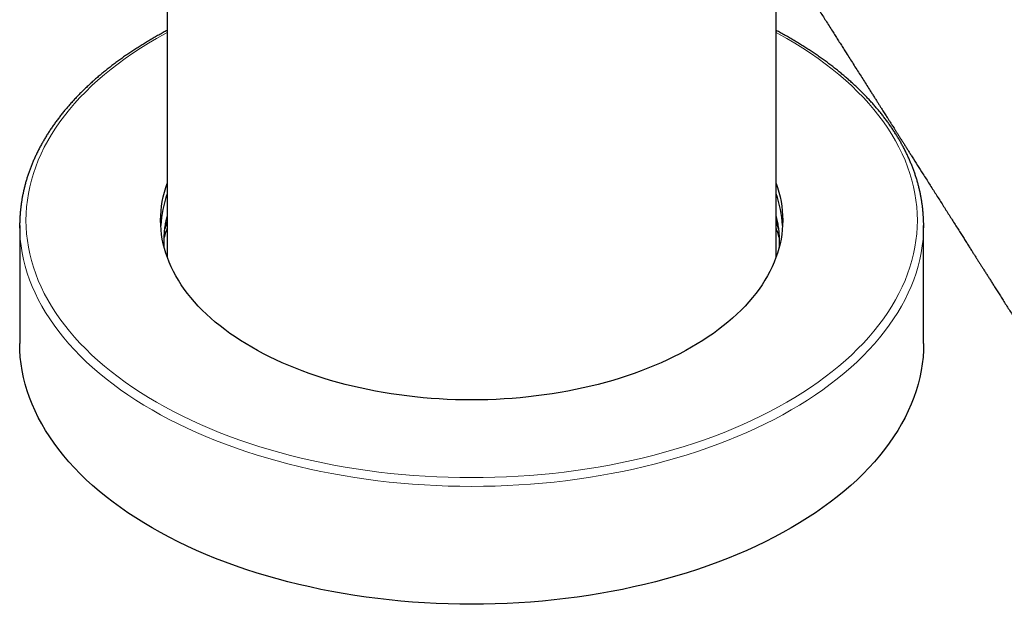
# Model space of a CAD drawing. Header units: millimetres. Extents: x 8 to 1023, y 12 to 832.
# Tile 119 of 256: x 866 to 945, y 69 to 115. Entities that reach past the tile are written whole.
import ezdxf

# ---------------------------------------------------------------- set-up
doc = ezdxf.new("R2010")
doc.units = ezdxf.units.MM

msp = doc.modelspace()

# ---------------------------------------------------------------- linework, layer by layer
at = {"color": 7, "linetype": 'Continuous', "lineweight": 30}
for p, q in [((877.922, 136.76), (877.922, 96.224)), ((926.422, 96.224), (926.422, 119.597)), ((866.172, 98.745), (866.172, 89.355)), ((938.172, 89.355), (938.172, 98.745))]:
    msp.add_line(p, q, dxfattribs=at)
at = {"color": 8, "linetype": 'Continuous', "lineweight": 0, "flags": 128}
for points in [[(926.422, 114.12), (926.609, 114.019), (927.275, 113.644), (927.923, 113.26), (928.554, 112.866), (929.167, 112.463), (929.761, 112.05), (930.336, 111.629), (930.892, 111.199), (931.429, 110.761), (931.945, 110.315), (932.441, 109.861), (932.916, 109.4), (933.37, 108.932), (933.803, 108.457), (934.214, 107.976), (934.603, 107.489), (934.97, 106.996), (935.314, 106.497), (935.636, 105.994), (935.935, 105.486), (936.21, 104.974), (936.463, 104.457), (936.691, 103.937), (936.897, 103.414), (937.078, 102.888), (937.235, 102.359), (937.369, 101.828), (937.478, 101.295), (937.563, 100.761), (937.624, 100.226), (937.66, 99.69), (937.672, 99.153), (937.66, 98.617), (937.624, 98.081), (937.563, 97.545), (937.478, 97.011), (937.369, 96.478), (937.235, 95.947), (937.078, 95.418), (936.897, 94.892), (936.691, 94.369), (936.463, 93.849), (936.21, 93.333), (935.935, 92.82), (935.636, 92.312), (935.314, 91.809), (934.97, 91.311), (934.603, 90.818), (934.214, 90.33), (933.803, 89.849), (933.37, 89.374), (932.916, 88.906), (932.441, 88.445), (931.945, 87.991), (931.429, 87.545), (930.892, 87.107), (930.336, 86.677), (929.761, 86.256), (929.167, 85.844), (928.554, 85.44), (927.923, 85.046), (927.275, 84.662), (926.609, 84.288), (925.926, 83.923), (925.228, 83.57), (924.513, 83.227), (923.783, 82.894), (923.039, 82.573), (922.28, 82.264), (921.507, 81.966), (920.721, 81.679), (919.922, 81.405), (919.111, 81.143), (918.289, 80.893), (917.455, 80.656), (916.611, 80.431), (915.758, 80.219), (914.894, 80.021), (914.022, 79.835), (913.142, 79.662), (912.255, 79.503), (911.36, 79.358), (910.46, 79.226), (909.553, 79.107), (908.642, 79.003), (907.726, 78.912), (906.806, 78.835), (905.883, 78.772), (904.958, 78.723), (904.03, 78.688), (903.102, 78.666), (902.172, 78.659), (901.243, 78.666), (900.314, 78.688), (899.387, 78.723), (898.462, 78.772), (897.539, 78.835), (896.619, 78.912), (895.703, 79.003), (894.791, 79.107), (893.885, 79.226), (892.984, 79.358), (892.09, 79.503), (891.202, 79.662), (890.322, 79.835), (889.45, 80.021), (888.587, 80.219), (887.733, 80.431), (886.889, 80.656), (886.056, 80.893), (885.233, 81.143), (884.422, 81.405), (883.624, 81.679), (882.838, 81.966), (882.065, 82.264), (881.306, 82.573), (880.561, 82.894), (879.831, 83.227), (879.117, 83.57), (878.418, 83.923), (877.736, 84.288), (877.07, 84.662), (876.422, 85.046), (875.791, 85.44), (875.178, 85.844), (874.584, 86.256), (874.008, 86.677), (873.452, 87.107), (872.916, 87.545), (872.4, 87.991), (871.904, 88.445), (871.428, 88.906), (870.974, 89.374), (870.542, 89.849), (870.131, 90.33), (869.741, 90.818), (869.375, 91.311), (869.03, 91.809), (868.709, 92.312), (868.41, 92.82), (868.134, 93.333), (867.882, 93.849), (867.653, 94.369), (867.448, 94.892), (867.267, 95.418), (867.109, 95.947), (866.976, 96.478), (866.867, 97.011), (866.782, 97.545), (866.721, 98.081), (866.684, 98.617), (866.672, 99.153), (866.684, 99.69), (866.721, 100.226), (866.782, 100.761), (866.867, 101.295), (866.976, 101.828), (867.109, 102.359), (867.267, 102.888), (867.448, 103.414), (867.653, 103.937), (867.882, 104.457), (868.134, 104.974), (868.41, 105.486), (868.709, 105.994), (869.03, 106.497), (869.375, 106.996), (869.741, 107.489), (870.131, 107.976), (870.542, 108.457), (870.974, 108.932), (871.428, 109.4), (871.904, 109.861), (872.4, 110.315), (872.916, 110.761), (873.452, 111.199), (874.008, 111.629), (874.584, 112.05), (875.178, 112.463), (875.791, 112.866), (876.422, 113.26), (877.07, 113.644), (877.07, 113.644)], [(877.07, 113.644), (877.736, 114.019), (877.922, 114.12)], [(938.171, 98.545), (938.16, 98.201), (938.123, 97.657), (938.061, 97.114), (937.975, 96.573), (937.864, 96.032), (937.729, 95.494), (937.57, 94.958), (937.386, 94.424), (937.178, 93.893), (936.946, 93.366), (936.69, 92.842), (936.41, 92.323), (936.107, 91.808), (935.781, 91.297), (935.432, 90.792), (935.06, 90.292), (934.665, 89.798), (934.249, 89.31), (933.81, 88.828), (933.349, 88.354), (932.867, 87.886), (932.364, 87.426), (931.841, 86.974), (931.297, 86.529), (930.733, 86.093), (930.15, 85.666), (929.547, 85.248), (928.926, 84.839), (928.286, 84.439), (927.628, 84.05), (926.953, 83.67), (926.261, 83.301), (925.552, 82.942), (924.828, 82.594), (924.088, 82.257), (923.333, 81.932), (922.563, 81.618), (921.779, 81.315), (920.982, 81.025), (920.172, 80.747), (919.35, 80.481), (918.516, 80.228), (917.671, 79.987), (916.815, 79.759), (915.949, 79.544), (915.074, 79.343), (914.189, 79.155), (913.297, 78.98), (912.397, 78.818), (911.49, 78.671), (910.576, 78.537), (909.657, 78.417), (908.733, 78.311), (907.804, 78.218), (906.871, 78.14), (905.935, 78.076), (904.997, 78.027), (904.056, 77.991), (903.115, 77.97), (902.172, 77.963), (901.23, 77.97), (900.288, 77.991), (899.348, 78.027), (898.409, 78.076), (897.473, 78.14), (896.541, 78.218), (895.612, 78.311), (894.688, 78.417), (893.768, 78.537), (892.855, 78.671), (891.948, 78.818), (891.048, 78.98), (890.155, 79.155), (889.271, 79.343), (888.396, 79.544), (887.53, 79.759), (886.674, 79.987), (885.829, 80.228), (884.995, 80.481), (884.172, 80.747), (883.362, 81.025), (882.565, 81.315), (881.782, 81.618), (881.012, 81.932), (880.257, 82.257), (879.517, 82.594), (878.792, 82.942), (878.084, 83.301), (877.392, 83.67), (876.716, 84.05), (876.059, 84.439), (875.419, 84.839), (874.798, 85.248), (874.195, 85.666), (873.612, 86.093), (873.048, 86.529), (872.504, 86.974), (871.98, 87.426), (871.477, 87.886), (870.995, 88.354), (870.535, 88.828), (870.096, 89.31), (869.679, 89.798), (869.285, 90.292), (868.913, 90.792), (868.563, 91.297), (868.237, 91.808), (867.934, 92.323), (867.655, 92.842), (867.399, 93.366), (867.167, 93.893), (866.959, 94.424), (866.775, 94.958), (866.616, 95.494), (866.48, 96.032), (866.37, 96.573), (866.283, 97.114), (866.222, 97.657), (866.185, 98.201), (866.174, 98.522)]]:
    msp.add_lwpolyline(points, dxfattribs=at)
at = {"color": 7, "linetype": 'Continuous', "lineweight": 30, "flags": 128}
for points in [[(926.422, 102.082), (926.532, 101.76), (926.642, 101.391), (926.735, 101.02), (926.812, 100.648), (926.871, 100.275), (926.913, 99.902), (926.939, 99.528), (926.947, 99.153), (926.939, 98.779), (926.913, 98.405), (926.871, 98.031), (926.812, 97.658), (926.735, 97.286), (926.642, 96.916), (926.532, 96.547), (926.406, 96.18), (926.263, 95.814), (926.103, 95.451), (925.927, 95.091), (925.735, 94.733), (925.526, 94.379), (925.302, 94.028), (925.061, 93.68), (924.805, 93.336), (924.534, 92.996), (924.247, 92.66), (923.945, 92.329), (923.628, 92.002), (923.296, 91.68), (922.95, 91.364), (922.59, 91.052), (922.216, 90.746), (921.828, 90.446), (921.426, 90.152), (921.011, 89.865), (920.584, 89.583), (920.143, 89.308), (919.691, 89.04), (919.226, 88.779), (918.75, 88.524), (918.262, 88.278), (917.764, 88.038), (917.254, 87.806), (916.735, 87.582), (916.205, 87.366), (915.666, 87.158), (915.117, 86.958), (914.56, 86.767), (913.994, 86.584), (913.42, 86.41), (912.838, 86.244), (912.249, 86.087), (911.653, 85.94), (911.051, 85.801), (910.442, 85.671), (909.828, 85.551), (909.209, 85.44), (908.585, 85.338), (907.956, 85.246), (907.323, 85.163), (906.687, 85.09), (906.048, 85.027), (905.406, 84.973), (904.762, 84.929), (904.116, 84.895), (903.469, 84.87), (902.821, 84.856), (902.172, 84.851), (901.524, 84.856), (900.876, 84.87), (900.229, 84.895), (899.583, 84.929), (898.939, 84.973), (898.297, 85.027), (897.657, 85.09), (897.021, 85.163), (896.389, 85.246), (895.76, 85.338), (895.136, 85.44), (894.516, 85.551), (893.902, 85.671), (893.294, 85.801), (892.691, 85.94), (892.095, 86.087), (891.506, 86.244), (890.925, 86.41), (890.351, 86.584), (889.785, 86.767), (889.227, 86.958), (888.679, 87.158), (888.14, 87.366), (887.61, 87.582), (887.09, 87.806), (886.581, 88.038), (886.082, 88.278), (885.595, 88.524), (885.118, 88.779), (884.654, 89.04), (884.201, 89.308), (883.761, 89.583), (883.333, 89.865), (882.919, 90.152), (882.517, 90.446), (882.129, 90.746), (881.755, 91.052), (881.394, 91.364), (881.048, 91.68), (880.717, 92.002), (880.4, 92.329), (880.098, 92.66), (879.811, 92.996), (879.539, 93.336), (879.283, 93.68), (879.043, 94.028), (878.818, 94.379), (878.61, 94.733), (878.418, 95.091), (878.242, 95.451), (878.082, 95.814), (877.939, 96.18), (877.812, 96.547), (877.702, 96.916), (877.609, 97.286), (877.533, 97.658), (877.474, 98.031), (877.431, 98.405), (877.406, 98.779), (877.397, 99.153), (877.406, 99.528), (877.431, 99.902), (877.474, 100.275), (877.533, 100.648), (877.609, 101.02), (877.702, 101.391), (877.812, 101.76), (877.922, 102.082)], [(866.174, 98.522), (866.172, 98.745), (866.174, 98.961)], [(877.922, 99.061), (877.812, 98.738), (877.729, 98.464)], [(926.613, 98.474), (926.532, 98.738), (926.422, 99.061)], [(938.17, 98.964), (938.172, 98.745), (938.171, 98.545)], [(938.172, 89.355), (938.16, 88.811), (938.123, 88.267), (938.061, 87.724), (937.975, 87.182), (937.864, 86.642), (937.729, 86.104), (937.57, 85.567), (937.386, 85.034), (937.178, 84.503), (936.946, 83.976), (936.69, 83.452), (936.41, 82.933), (936.107, 82.417), (935.781, 81.907), (935.432, 81.402), (935.06, 80.902), (934.665, 80.408), (934.249, 79.92), (933.81, 79.438), (933.349, 78.963), (932.867, 78.496), (932.364, 78.036), (931.841, 77.583), (931.297, 77.139), (930.733, 76.703), (930.15, 76.276), (929.547, 75.858), (928.926, 75.449), (928.286, 75.049), (927.628, 74.659), (926.953, 74.28), (926.261, 73.91), (925.552, 73.552), (924.828, 73.204), (924.088, 72.867), (923.333, 72.541), (922.563, 72.227), (921.779, 71.925), (920.982, 71.635), (920.172, 71.357), (919.35, 71.091), (918.516, 70.837), (917.671, 70.597), (916.815, 70.369), (915.949, 70.154), (915.074, 69.953), (914.189, 69.764), (913.297, 69.589), (912.397, 69.428), (911.49, 69.28), (910.576, 69.147), (909.657, 69.026), (908.733, 68.92), (907.804, 68.828), (906.871, 68.75), (905.935, 68.686), (904.997, 68.636), (904.056, 68.601), (903.115, 68.579), (902.172, 68.572), (901.23, 68.579), (900.288, 68.601), (899.348, 68.636), (898.409, 68.686), (897.473, 68.75), (896.541, 68.828), (895.612, 68.92), (894.688, 69.026), (893.768, 69.147), (892.855, 69.28), (891.948, 69.428), (891.048, 69.589), (890.155, 69.764), (889.271, 69.953), (888.396, 70.154), (887.53, 70.369), (886.674, 70.597), (885.829, 70.837), (884.995, 71.091), (884.172, 71.357), (883.362, 71.635), (882.565, 71.925), (881.782, 72.227), (881.012, 72.541), (880.257, 72.867), (879.517, 73.204), (878.792, 73.552), (878.084, 73.91), (877.392, 74.28), (876.716, 74.659), (876.059, 75.049), (875.419, 75.449), (874.798, 75.858), (874.195, 76.276), (873.612, 76.703), (873.048, 77.139), (872.504, 77.583), (871.98, 78.036), (871.477, 78.496), (870.995, 78.963), (870.535, 79.438), (870.096, 79.92), (869.679, 80.408), (869.285, 80.902), (868.913, 81.402), (868.563, 81.907), (868.237, 82.417), (867.934, 82.933), (867.655, 83.452), (867.399, 83.976), (867.167, 84.503), (866.959, 85.034), (866.775, 85.567), (866.616, 86.104), (866.48, 86.642), (866.37, 87.182), (866.283, 87.724), (866.222, 88.267), (866.185, 88.811), (866.172, 89.355)]]:
    msp.add_lwpolyline(points, dxfattribs=at)
at = {"color": 7, "linetype": 'Continuous', "lineweight": 30}
for centre, radius, start, end in [((886.009, 98.301), 8.613, 159.86507, 177.04289), ((918.286, 98.29), 8.663, 3.00751, 20.08453), ((886.406, 95.491), 9.025, 160.04793, 165.35452), ((917.936, 95.49), 9.028, 14.72938, 19.9516)]:
    msp.add_arc(centre, radius, start, end, dxfattribs=at)
for points, knots in [([(928.859, 117.448), (928.872, 117.428), (928.917, 117.356), (929.011, 117.208), (929.145, 116.998), (929.3, 116.754), (929.465, 116.494), (929.657, 116.19), (929.877, 115.844), (930.123, 115.457), (930.377, 115.057), (930.639, 114.644), (930.889, 114.25), (931.125, 113.877), (931.346, 113.529), (931.568, 113.179), (931.789, 112.831), (932.029, 112.452), (932.288, 112.044), (932.566, 111.607), (932.842, 111.172), (933.116, 110.741), (933.388, 110.311), (933.658, 109.885), (933.894, 109.515), (934.092, 109.202), (934.251, 108.951), (934.403, 108.712), (934.547, 108.485), (934.683, 108.271), (934.809, 108.073), (934.925, 107.89), (935.031, 107.722), (935.131, 107.565), (935.223, 107.42), (935.304, 107.292), (935.377, 107.178), (935.444, 107.071), (935.515, 106.959), (935.592, 106.838), (935.674, 106.709), (935.768, 106.561), (935.873, 106.395), (935.991, 106.209), (936.117, 106.011), (936.245, 105.809), (936.376, 105.603), (936.508, 105.395), (936.646, 105.177), (936.791, 104.949), (936.941, 104.712), (937.097, 104.467), (937.347, 104.072), (937.689, 103.533), (938.148, 102.809), (938.631, 102.049), (939.136, 101.253), (939.554, 100.594), (939.886, 100.071), (940.133, 99.681), (940.379, 99.294), (940.621, 98.912), (940.856, 98.542), (941.079, 98.191), (941.288, 97.861), (941.485, 97.551), (941.674, 97.253), (941.854, 96.969), (942.022, 96.705), (942.177, 96.46), (942.32, 96.235), (942.458, 96.017), (942.595, 95.801), (942.733, 95.584), (942.872, 95.364), (943.018, 95.134), (943.17, 94.895), (943.329, 94.645), (943.49, 94.39), (943.656, 94.129), (943.835, 93.847), (944.029, 93.541), (944.238, 93.212), (944.456, 92.868), (944.683, 92.51), (944.919, 92.139), (945.163, 91.753), (945.417, 91.354), (945.675, 90.947), (945.935, 90.536), (946.196, 90.125), (946.456, 89.715), (946.715, 89.308), (946.97, 88.904), (947.271, 88.43), (947.616, 87.887), (948.003, 87.276), (948.384, 86.675), (948.76, 86.084), (949.129, 85.502), (949.442, 85.008), (949.699, 84.603), (949.898, 84.289), (950.089, 83.989), (950.271, 83.701), (950.446, 83.426), (950.613, 83.163), (950.77, 82.914), (950.919, 82.68), (951.035, 82.498), (951.12, 82.364), (951.178, 82.271), (951.241, 82.172), (951.311, 82.063), (951.388, 81.941), (951.472, 81.807), (951.565, 81.662), (951.665, 81.504), (951.774, 81.332), (951.891, 81.147), (952.018, 80.948), (952.152, 80.736), (952.295, 80.51), (952.445, 80.274), (952.603, 80.026), (952.767, 79.767), (952.939, 79.495), (953.121, 79.209), (953.311, 78.908), (953.512, 78.593), (953.72, 78.264), (953.937, 77.922), (954.162, 77.567), (954.395, 77.2), (954.553, 76.95), (954.634, 76.823)], [0, 0, 0, 0, 0.0014597, 0.005314, 0.0109444, 0.016958, 0.0233546, 0.0301343, 0.0393568, 0.0488932, 0.0587417, 0.0689023, 0.079375, 0.0878226, 0.0964427, 0.1050617, 0.1136396, 0.1221764, 0.1330055, 0.1437678, 0.1544632, 0.1650917, 0.1756534, 0.1861482, 0.1965388, 0.2030332, 0.2092217, 0.2151043, 0.2206812, 0.2259522, 0.2309174, 0.2353188, 0.2394483, 0.243306, 0.2468917, 0.2502056, 0.2527596, 0.2553058, 0.2580655, 0.2610394, 0.2642275, 0.2676297, 0.2719143, 0.2764963, 0.2813757, 0.2865526, 0.2914416, 0.2965691, 0.3019352, 0.3075399, 0.3133832, 0.3194643, 0.3256377, 0.342526, 0.3592845, 0.3790661, 0.3986638, 0.4180777, 0.4277157, 0.4373077, 0.4468538, 0.456311, 0.4654471, 0.4742276, 0.4821806, 0.4898175, 0.4971383, 0.5041429, 0.5108314, 0.5166375, 0.5221824, 0.527482, 0.5327671, 0.5381128, 0.5435191, 0.548986, 0.5550696, 0.5612266, 0.567457, 0.5738514, 0.580522, 0.5882933, 0.596409, 0.604869, 0.6136734, 0.6228222, 0.6323153, 0.6421528, 0.6523346, 0.6623296, 0.6725256, 0.6826415, 0.6926632, 0.7025906, 0.7124239, 0.7276859, 0.7427152, 0.7575119, 0.772076, 0.7864074, 0.8005061, 0.8085712, 0.8162966, 0.8236823, 0.8307284, 0.8375537, 0.8440269, 0.850148, 0.8559169, 0.8613338, 0.8636057, 0.8658126, 0.8681913, 0.870889, 0.8739057, 0.8771789, 0.8807597, 0.8846483, 0.8888444, 0.893433, 0.8983405, 0.903567, 0.9091124, 0.9149767, 0.9210468, 0.9274245, 0.9341099, 0.9411029, 0.9485557, 0.9563289, 0.9644225, 0.9728364, 0.9815706, 0.9906251, 1, 1, 1, 1]), ([(877.922, 114.279), (877.818, 114.223), (877.591, 114.102), (877.248, 113.913), (876.891, 113.711), (876.539, 113.506), (876.192, 113.298), (875.85, 113.088), (875.513, 112.875), (875.181, 112.659), (874.854, 112.44), (874.532, 112.218), (874.216, 111.994), (873.904, 111.768), (873.599, 111.539), (873.298, 111.307), (873.003, 111.073), (872.714, 110.837), (872.431, 110.598), (872.153, 110.357), (871.88, 110.113), (871.614, 109.868), (871.353, 109.62), (871.098, 109.37), (870.85, 109.118), (870.607, 108.864), (870.37, 108.608), (870.139, 108.35), (869.915, 108.09), (869.697, 107.829), (869.484, 107.565), (869.279, 107.3), (869.079, 107.033), (868.886, 106.765), (868.699, 106.495), (868.519, 106.224), (868.345, 105.951), (868.178, 105.676), (868.017, 105.401), (867.863, 105.124), (867.715, 104.846), (867.574, 104.566), (867.44, 104.286), (867.312, 104.005), (867.191, 103.722), (867.077, 103.439), (866.969, 103.155), (866.868, 102.87), (866.774, 102.584), (866.687, 102.298), (866.606, 102.011), (866.533, 101.723), (866.466, 101.435), (866.406, 101.146), (866.353, 100.857), (866.306, 100.568), (866.267, 100.278), (866.234, 99.988), (866.208, 99.698), (866.189, 99.407), (866.178, 99.164), (866.176, 99.017), (866.175, 98.967)], [0, 0, 0, 0, 0.014461, 0.031388, 0.048315, 0.065243, 0.082172, 0.099101, 0.11603, 0.132959, 0.149888, 0.166818, 0.183747, 0.200675, 0.217604, 0.234531, 0.251458, 0.268383, 0.285308, 0.302231, 0.319152, 0.336071, 0.352988, 0.369902, 0.386813, 0.403722, 0.420627, 0.437528, 0.454425, 0.471317, 0.488204, 0.505087, 0.521964, 0.538834, 0.555699, 0.572557, 0.589407, 0.606251, 0.623086, 0.639914, 0.656734, 0.673545, 0.690347, 0.707141, 0.723926, 0.740702, 0.757469, 0.774227, 0.790976, 0.807717, 0.824449, 0.841173, 0.85789, 0.874599, 0.891302, 0.907998, 0.924689, 0.941375, 0.958057, 0.974735, 0.991411, 1, 1, 1, 1]), ([(938.169, 98.97), (938.169, 99.009), (938.167, 99.146), (938.157, 99.379), (938.139, 99.669), (938.114, 99.959), (938.082, 100.249), (938.043, 100.539), (937.997, 100.828), (937.945, 101.117), (937.885, 101.405), (937.819, 101.693), (937.746, 101.981), (937.667, 102.267), (937.58, 102.554), (937.487, 102.839), (937.387, 103.124), (937.28, 103.408), (937.167, 103.691), (937.047, 103.973), (936.92, 104.254), (936.786, 104.534), (936.646, 104.813), (936.5, 105.091), (936.346, 105.368), (936.187, 105.643), (936.02, 105.918), (935.847, 106.19), (935.668, 106.462), (935.482, 106.732), (935.29, 107), (935.091, 107.267), (934.887, 107.532), (934.675, 107.795), (934.458, 108.057), (934.235, 108.317), (934.005, 108.575), (933.769, 108.831), (933.527, 109.085), (933.279, 109.337), (933.025, 109.587), (932.766, 109.835), (932.5, 110.081), (932.229, 110.324), (931.952, 110.566), (931.669, 110.805), (931.38, 111.042), (931.086, 111.276), (930.787, 111.508), (930.482, 111.737), (930.172, 111.964), (929.856, 112.188), (929.535, 112.41), (929.209, 112.629), (928.878, 112.845), (928.541, 113.059), (928.2, 113.27), (927.854, 113.478), (927.502, 113.683), (927.146, 113.885), (926.787, 114.084), (926.544, 114.214), (926.422, 114.279)], [0, 0, 0, 0, 0.00679, 0.023465, 0.040141, 0.056818, 0.073498, 0.090181, 0.106868, 0.12356, 0.140257, 0.15696, 0.173669, 0.190385, 0.207109, 0.223841, 0.240581, 0.25733, 0.274087, 0.290853, 0.307627, 0.324411, 0.341203, 0.358004, 0.374814, 0.391632, 0.408458, 0.425292, 0.442134, 0.458983, 0.475839, 0.492702, 0.509571, 0.526447, 0.543328, 0.560214, 0.577105, 0.594, 0.6109, 0.627804, 0.644711, 0.661621, 0.678535, 0.695451, 0.712369, 0.729289, 0.746211, 0.763135, 0.78006, 0.796986, 0.813913, 0.830841, 0.84777, 0.864699, 0.881628, 0.898557, 0.915486, 0.932415, 0.949344, 0.966273, 0.983201, 1, 1, 1, 1]), ([(877.693, 96.96), (877.693, 96.965), (877.686, 97.045), (877.678, 97.201), (877.672, 97.427), (877.672, 97.654), (877.68, 97.88), (877.694, 98.107), (877.715, 98.333), (877.743, 98.559), (877.778, 98.784), (877.82, 99.01), (877.867, 99.232), (877.904, 99.379), (877.922, 99.452)], [0, 0, 0, 0, 0.005937, 0.096619, 0.187376, 0.278181, 0.369003, 0.459806, 0.550558, 0.641234, 0.731807, 0.822254, 0.912554, 1, 1, 1, 1]), ([(926.422, 99.451), (926.425, 99.441), (926.448, 99.357), (926.485, 99.198), (926.532, 98.974), (926.572, 98.75), (926.606, 98.525), (926.633, 98.299), (926.653, 98.074), (926.666, 97.847), (926.673, 97.621), (926.672, 97.395), (926.666, 97.174), (926.656, 97.029), (926.651, 96.959)], [0, 0, 0, 0, 0.011785, 0.101565, 0.191533, 0.28168, 0.371992, 0.46245, 0.553033, 0.643719, 0.734482, 0.825293, 0.916123, 1, 1, 1, 1])]:
    msp.add_open_spline(points, degree=3, knots=knots, dxfattribs=at)

doc.saveas('drawing.dxf')
